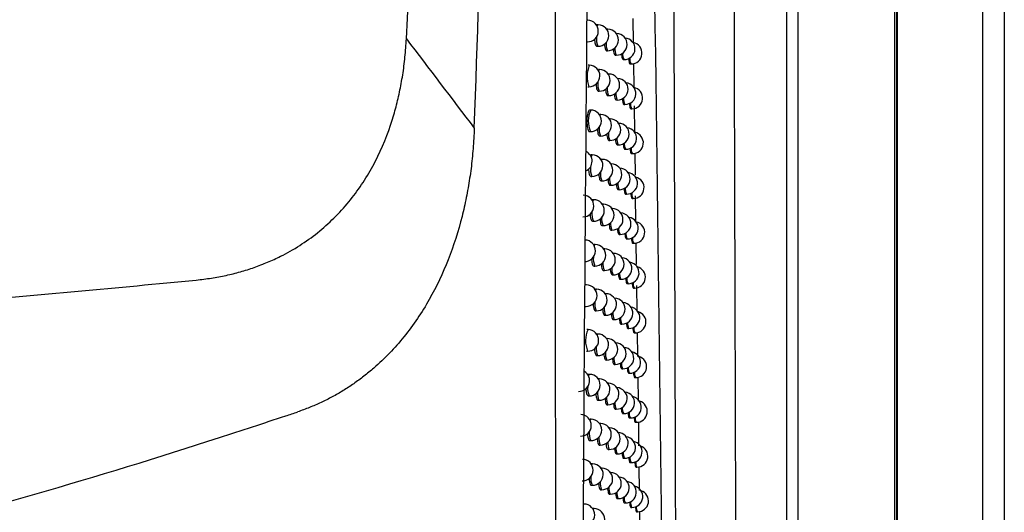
# Model space of a CAD drawing. Header units: millimetres. Extents: x 82 to 1337, y -230 to 1154.
# Tile 121 of 217: x 868 to 913, y 362 to 385. Entities that reach past the tile are written whole.
import ezdxf

# ---------------------------------------------------------------- set-up
doc = ezdxf.new("R2010")
doc.units = ezdxf.units.MM

msp = doc.modelspace()

# ---------------------------------------------------------------- linework, layer by layer
at = {"color": 7, "linetype": 'Continuous', "lineweight": 25}
for p, q in [((908.283, 652.864), (908.283, 361.626)), ((908.327, 361.626), (908.327, 652.908)), ((912.283, 292.864), (912.283, 652.864)), ((913.283, 652.864), (913.283, 292.864)), ((903.187, 350.967), (903.187, 464.762)), ((903.687, 464.762), (903.687, 351.204)), ((908.196, 350.752), (908.196, 464.976)), ((885.513, 384.383), (887.876, 429.45)), ((896.034, 385.321), (896.049, 384.195)), ((894.423, 385.033), (894.372, 385.034)), ((894.87, 384.827), (894.818, 384.828)), ((895.275, 384.622), (895.265, 384.622)), ((894.358, 384.034), (894.406, 384.033)), ((894.804, 383.828), (894.852, 383.827)), ((895.21, 383.623), (895.258, 383.622)), ((895.575, 383.418), (895.623, 383.417)), ((896.062, 383.235), (896.077, 382.111)), ((894.007, 383.155), (893.956, 383.156)), ((894.486, 382.948), (894.434, 382.949)), ((895.9, 383.214), (895.947, 383.213)), ((894.923, 382.742), (894.881, 382.743)), ((895.321, 382.537), (895.318, 382.537)), ((893.942, 382.156), (893.99, 382.155)), ((894.42, 381.949), (894.468, 381.948)), ((894.858, 381.743), (894.906, 381.742)), ((895.256, 381.538), (895.303, 381.537)), ((894.078, 381.07), (894.026, 381.071)), ((895.614, 381.333), (895.661, 381.333)), ((895.932, 381.13), (895.979, 381.129)), ((896.089, 381.262), (896.105, 380.028)), ((894.547, 380.864), (894.495, 380.865)), ((894.976, 380.658), (894.942, 380.659)), ((894.012, 380.071), (894.06, 380.07)), ((894.481, 379.865), (894.529, 379.864)), ((894.911, 379.659), (894.958, 379.658)), ((895.301, 379.454), (895.348, 379.453)), ((895.652, 379.25), (895.699, 379.249)), ((894.147, 378.987), (894.095, 378.988)), ((894.607, 378.78), (894.556, 378.781)), ((895.964, 379.046), (896.011, 379.045)), ((896.118, 379.065), (896.132, 378.06)), ((895.028, 378.575), (895.002, 378.575)), ((894.081, 377.988), (894.129, 377.987)), ((894.541, 377.781), (894.589, 377.781)), ((894.962, 377.576), (895.01, 377.575)), ((895.345, 377.371), (895.393, 377.37)), ((894.215, 376.904), (894.163, 376.905)), ((895.689, 377.167), (895.737, 377.166)), ((895.995, 376.963), (896.042, 376.962)), ((896.145, 377.088), (896.161, 375.864)), ((894.666, 376.698), (894.615, 376.699)), ((895.079, 376.492), (895.061, 376.493)), ((894.149, 375.905), (894.197, 375.904)), ((894.6, 375.699), (894.648, 375.698)), ((895.014, 375.493), (895.061, 375.492)), ((895.389, 375.288), (895.436, 375.288)), ((895.726, 375.084), (895.773, 375.083)), ((894.282, 374.822), (894.23, 374.823)), ((894.724, 374.616), (894.677, 374.617)), ((896.026, 374.881), (896.073, 374.88)), ((896.174, 374.899), (896.188, 373.892)), ((895.13, 374.411), (895.119, 374.411)), ((894.216, 373.823), (894.264, 373.822)), ((894.659, 373.617), (894.707, 373.616)), ((895.064, 373.412), (895.112, 373.411)), ((895.432, 373.207), (895.479, 373.206)), ((893.876, 372.948), (893.824, 372.949)), ((894.347, 372.741), (894.296, 372.742)), ((895.762, 373.003), (895.81, 373.002)), ((896.056, 372.8), (896.103, 372.799)), ((896.201, 372.92), (896.217, 371.703)), ((894.782, 372.535), (894.742, 372.536)), ((895.179, 372.33), (895.177, 372.33)), ((893.81, 371.949), (893.858, 371.948)), ((894.282, 371.742), (894.329, 371.741)), ((894.716, 371.536), (894.764, 371.535)), ((895.113, 371.331), (895.161, 371.33)), ((895.474, 371.126), (895.522, 371.126)), ((895.798, 370.923), (895.846, 370.922)), ((893.949, 370.867), (893.897, 370.868)), ((894.412, 370.661), (894.361, 370.662)), ((894.838, 370.455), (894.807, 370.456)), ((896.086, 370.719), (896.133, 370.718)), ((896.23, 370.736), (896.245, 369.623)), ((893.883, 369.868), (893.931, 369.868)), ((894.346, 369.662), (894.394, 369.661)), ((894.772, 369.456), (894.82, 369.455)), ((895.162, 369.251), (895.21, 369.25)), ((894.021, 368.788), (893.97, 368.789)), ((895.516, 369.047), (895.563, 369.046)), ((895.833, 368.843), (895.881, 368.842)), ((896.115, 368.64), (896.162, 368.639)), ((896.258, 368.656), (896.273, 367.545)), ((894.475, 368.582), (894.424, 368.583)), ((894.893, 368.376), (894.87, 368.377)), ((893.955, 367.789), (894.003, 367.788)), ((894.409, 367.583), (894.457, 367.582)), ((894.828, 367.377), (894.876, 367.376)), ((895.21, 367.172), (895.258, 367.171)), ((895.557, 366.968), (895.605, 366.967)), ((894.092, 366.709), (894.041, 366.71)), ((894.538, 366.503), (894.487, 366.504)), ((895.868, 366.764), (895.916, 366.763)), ((896.145, 366.561), (896.191, 366.56)), ((896.286, 366.578), (896.299, 365.468)), ((894.948, 366.298), (894.933, 366.298)), ((894.026, 365.711), (894.074, 365.71)), ((894.472, 365.504), (894.52, 365.504)), ((894.882, 365.299), (894.93, 365.298)), ((895.257, 365.094), (895.305, 365.093)), ((894.162, 364.632), (894.111, 364.633)), ((895.597, 364.89), (895.645, 364.889)), ((895.903, 364.686), (895.95, 364.686)), ((896.173, 364.483), (896.22, 364.483)), ((896.31, 364.499), (896.324, 363.391)), ((894.599, 364.426), (894.557, 364.427)), ((895.002, 364.221), (894.994, 364.221)), ((894.096, 363.633), (894.144, 363.632)), ((894.533, 363.427), (894.581, 363.426)), ((894.936, 363.222), (894.984, 363.221)), ((895.304, 363.017), (895.352, 363.016)), ((895.637, 362.813), (895.685, 362.812)), ((894.23, 362.555), (894.179, 362.556)), ((895.936, 362.609), (895.984, 362.609)), ((896.202, 362.407), (896.248, 362.406)), ((896.335, 362.421), (896.348, 361.316))]:
    msp.add_line(p, q, dxfattribs=at)
at = {"color": 8, "linetype": 'Continuous', "lineweight": 25, "flags": 128}
for points in [[(894.381, 384.95), (894.394, 384.995), (894.423, 385.033), (894.423, 385.033)], [(894.842, 384.793), (894.87, 384.827), (894.87, 384.827)], [(895.267, 384.619), (895.275, 384.622), (895.275, 384.622)], [(894.446, 382.877), (894.457, 382.91), (894.485, 382.948), (894.486, 382.948)], [(894.899, 382.716), (894.923, 382.742), (894.923, 382.742)], [(895.319, 382.537), (895.321, 382.537), (895.321, 382.537)], [(894.511, 380.804), (894.518, 380.826), (894.547, 380.864), (894.547, 380.864)], [(894.956, 380.639), (894.976, 380.658), (894.976, 380.658)], [(894.1, 378.885), (894.118, 378.949), (894.147, 378.987), (894.147, 378.987)], [(894.574, 378.731), (894.578, 378.742), (894.607, 378.78), (894.607, 378.78)], [(895.011, 378.562), (895.028, 378.575), (895.028, 378.575)], [(894.172, 376.817), (894.186, 376.866), (894.215, 376.904), (894.215, 376.904)], [(894.637, 376.658), (894.637, 376.66), (894.666, 376.698), (894.666, 376.698)], [(895.067, 376.485), (895.079, 376.492), (895.079, 376.492)], [(894.242, 374.748), (894.253, 374.784), (894.281, 374.822), (894.282, 374.822)], [(894.698, 374.585), (894.724, 374.616), (894.724, 374.616)], [(895.122, 374.408), (895.129, 374.411), (895.13, 374.411)], [(894.31, 372.678), (894.318, 372.703), (894.347, 372.741), (894.347, 372.741)], [(894.759, 372.512), (894.781, 372.535), (894.782, 372.535)], [(895.177, 372.33), (895.179, 372.33), (895.179, 372.33)], [(894.378, 370.609), (894.383, 370.623), (894.412, 370.661), (894.412, 370.661)], [(894.819, 370.439), (894.838, 370.455), (894.838, 370.455)], [(893.978, 368.7), (893.992, 368.75), (894.021, 368.788), (894.021, 368.788)], [(894.445, 368.539), (894.446, 368.544), (894.475, 368.582), (894.475, 368.582)], [(894.878, 368.366), (894.893, 368.376), (894.893, 368.376)], [(894.052, 366.634), (894.063, 366.671), (894.092, 366.709), (894.092, 366.709)], [(894.51, 366.47), (894.538, 366.503), (894.538, 366.503)], [(894.937, 366.293), (894.948, 366.298), (894.948, 366.298)], [(894.125, 364.568), (894.133, 364.594), (894.162, 364.632), (894.162, 364.632)], [(894.575, 364.4), (894.599, 364.426), (894.599, 364.426)], [(894.995, 364.219), (895.001, 364.221), (895.002, 364.221)], [(894.196, 362.502), (894.201, 362.517), (894.23, 362.555), (894.23, 362.555)]]:
    msp.add_lwpolyline(points, dxfattribs=at)
at = {"color": 7, "linetype": 'Continuous', "lineweight": 25}
for centre, start, end in [((893.927, 384.74), 268.9784, 88.9784), ((894.414, 384.533), 268.9784, 88.9784), ((894.861, 384.327), 268.9784, 88.9784), ((895.266, 384.122), 268.9784, 88.9784), ((895.631, 383.917), 268.9784, 85.4605), ((895.956, 383.713), 268.9784, 80.404), ((893.999, 382.655), 268.9784, 88.9784), ((894.477, 382.448), 268.9784, 88.9784), ((894.915, 382.242), 268.9784, 88.9784), ((895.312, 382.037), 268.9784, 88.9784), ((895.67, 381.833), 268.9784, 84.5886), ((895.988, 381.629), 268.9784, 79.5478), ((894.069, 380.57), 268.9784, 88.9784), ((894.538, 380.364), 268.9784, 88.9784), ((894.967, 380.158), 268.9784, 88.9784), ((895.357, 379.953), 268.9784, 88.9784), ((895.708, 379.749), 268.9784, 83.7222), ((896.02, 379.545), 268.9784, 78.6958), ((893.639, 378.694), 295.0256, 63.7899), ((894.138, 378.487), 268.9784, 88.9784), ((894.598, 378.28), 268.9784, 88.9784), ((895.019, 378.075), 268.9784, 88.9784), ((895.402, 377.87), 268.9784, 87.5234), ((895.745, 377.666), 268.9784, 82.8609), ((896.051, 377.462), 268.9784, 77.8478), ((893.716, 376.611), 268.9784, 88.9784), ((894.206, 376.404), 268.9784, 88.9784), ((894.657, 376.198), 268.9784, 88.9784), ((895.07, 375.992), 268.9784, 88.9784), ((895.445, 375.788), 268.9784, 86.6497), ((895.782, 375.583), 268.9784, 82.0047), ((896.082, 375.38), 268.9784, 77.0036), ((893.792, 374.529), 268.9784, 88.9784), ((894.273, 374.322), 268.9784, 88.9784), ((894.716, 374.116), 268.9784, 88.9784), ((895.121, 373.911), 268.9784, 88.9784), ((895.488, 373.706), 268.9784, 85.7822), ((895.819, 373.502), 268.9784, 81.1533), ((896.112, 373.299), 268.9784, 76.1631), ((893.867, 372.448), 268.9784, 88.9784), ((894.338, 372.241), 268.9784, 88.9784), ((894.773, 372.035), 268.9784, 88.9784), ((895.17, 371.83), 268.9784, 88.9784), ((895.531, 371.626), 268.9784, 84.9207), ((895.855, 371.422), 268.9784, 80.3064), ((896.142, 371.218), 268.9784, 75.3262), ((893.94, 370.367), 268.9784, 88.9784), ((894.403, 370.161), 268.9784, 88.9784), ((894.829, 369.955), 268.9784, 88.9784), ((895.219, 369.75), 268.9784, 88.9784), ((895.572, 369.546), 268.9784, 84.0647), ((895.89, 369.342), 268.9784, 79.4638), ((896.171, 369.139), 268.9784, 74.4928), ((893.522, 368.495), 268.9784, 58.7625), ((894.012, 368.288), 268.9784, 88.9784), ((894.466, 368.082), 268.9784, 88.9784), ((894.884, 367.876), 268.9784, 88.9784), ((895.267, 367.671), 268.9784, 87.5111), ((895.613, 367.467), 268.9784, 83.214), ((895.925, 367.263), 268.9784, 78.6255), ((896.2, 367.06), 268.9784, 73.6628), ((893.602, 366.416), 268.9784, 88.9784), ((894.083, 366.21), 268.9784, 88.9784), ((894.529, 366.003), 268.9784, 88.9784), ((894.939, 365.798), 268.9784, 88.9784), ((895.314, 365.593), 268.9784, 86.6497), ((895.654, 365.389), 268.9784, 82.3685), ((895.959, 365.185), 268.9784, 77.7912), ((896.229, 364.982), 268.9784, 72.8361), ((893.681, 364.339), 268.9784, 88.9784), ((894.153, 364.132), 268.9784, 88.9784), ((894.59, 363.926), 268.9784, 88.9784), ((894.993, 363.721), 268.9784, 88.9784), ((895.36, 363.516), 268.9784, 85.7944), ((895.694, 363.312), 268.9784, 81.5278), ((895.993, 363.109), 268.9784, 76.9608), ((896.257, 362.906), 268.9784, 72.0128), ((893.758, 362.262), 268.9784, 88.9784), ((894.222, 362.055), 268.9784, 88.9784)]:
    msp.add_arc(centre, 0.5, start, end, dxfattribs=at)
at = {"color": 8, "linetype": 'Continuous', "lineweight": 25}
for centre, radius, start, end in [((895.152, 384.365), 0.817, 173.4371, 203.9719), ((895.534, 384.137), 0.749, 175.1723, 204.4381), ((895.888, 383.914), 0.695, 176.6743, 204.8902), ((896.036, 383.659), 0.479, 173.0162, 210.3312), ((896.333, 383.442), 0.449, 174.2765, 210.7061), ((895.3, 382.632), 1.394, 157.9604, 199.9964), ((895.199, 382.275), 0.8, 173.8561, 204.0789), ((895.576, 382.048), 0.737, 175.5032, 204.5339), ((895.924, 381.826), 0.685, 176.9457, 204.9766), ((896.069, 381.572), 0.473, 173.2498, 210.399), ((895.185, 380.551), 1.223, 154.857, 203.0999), ((896.361, 381.356), 0.444, 174.4682, 210.7651), ((895.245, 380.186), 0.785, 174.25, 204.1827), ((895.618, 379.96), 0.725, 175.8192, 204.6274), ((895.961, 379.74), 0.676, 177.2066, 205.0609), ((896.102, 379.486), 0.468, 173.475, 210.465), ((896.389, 379.27), 0.44, 174.6531, 210.8225), ((894.898, 378.327), 0.841, 172.8687, 203.8326), ((895.291, 378.097), 0.77, 174.6221, 204.2837), ((895.659, 377.874), 0.714, 176.1215, 204.7187), ((895.997, 377.654), 0.668, 177.4576, 205.1433), ((896.135, 377.401), 0.462, 173.6922, 210.5295), ((896.416, 377.186), 0.436, 174.8313, 210.8783), ((894.948, 376.238), 0.822, 173.3209, 203.9429), ((895.338, 376.01), 0.757, 174.9751, 204.3821), ((895.7, 375.788), 0.704, 176.4113, 204.8079), ((895.858, 375.533), 0.487, 172.6861, 210.2368), ((896.167, 375.316), 0.457, 173.9017, 210.5922), ((896.443, 375.102), 0.432, 175.0032, 210.9325), ((894.999, 374.15), 0.805, 173.7425, 204.0495), ((895.384, 373.925), 0.744, 175.311, 204.478), ((895.741, 373.703), 0.694, 176.6895, 204.895), ((895.895, 373.449), 0.481, 172.9283, 210.3059), ((896.199, 373.233), 0.453, 174.1038, 210.6533), ((896.47, 373.019), 0.428, 175.1688, 210.9851), ((895.05, 372.064), 0.789, 174.1383, 204.1529), ((895.43, 371.84), 0.732, 175.6315, 204.5716), ((895.782, 371.619), 0.685, 176.9567, 204.9801), ((895.932, 371.366), 0.475, 173.1617, 210.3733), ((896.231, 371.151), 0.448, 174.2987, 210.7129), ((896.497, 370.937), 0.425, 175.3285, 211.0362), ((895.057, 370.348), 1.223, 154.857, 203.0999), ((895.1, 369.979), 0.775, 174.5119, 204.2535), ((895.475, 369.756), 0.721, 175.938, 204.6631), ((895.822, 369.537), 0.676, 177.2137, 205.0633), ((895.969, 369.284), 0.47, 173.3868, 210.4391), ((896.262, 369.069), 0.444, 174.4867, 210.7708), ((896.523, 368.857), 0.422, 175.4824, 211.0858), ((894.755, 368.122), 0.823, 173.3017, 203.9381), ((895.151, 367.896), 0.761, 174.8661, 204.3514), ((895.521, 367.674), 0.71, 176.2316, 204.7524), ((895.862, 367.455), 0.668, 177.461, 205.1444), ((896.005, 367.203), 0.465, 173.604, 210.5032), ((896.293, 366.989), 0.44, 174.6681, 210.8271), ((896.55, 366.777), 0.418, 175.6306, 211.1339), ((894.81, 366.038), 0.806, 173.7197, 204.0436), ((895.201, 365.813), 0.748, 175.2031, 204.4469), ((895.566, 365.592), 0.7, 176.5133, 204.8397), ((895.726, 365.339), 0.487, 172.6861, 210.2368), ((896.041, 365.123), 0.459, 173.8135, 210.5657), ((896.324, 364.909), 0.436, 174.843, 210.8819), ((896.576, 364.698), 0.415, 175.7734, 211.1805), ((894.865, 363.955), 0.79, 174.1123, 204.146), ((895.251, 363.732), 0.736, 175.5245, 204.5401), ((895.61, 363.512), 0.691, 176.7838, 204.9249), ((895.767, 363.259), 0.481, 172.9249, 210.305), ((896.076, 363.044), 0.455, 174.0156, 210.6266), ((896.354, 362.831), 0.432, 175.0117, 210.9352), ((896.601, 362.62), 0.412, 175.9109, 211.2256)]:
    msp.add_arc(centre, radius, start, end, dxfattribs=at)
at = {"color": 7, "linetype": 'Continuous', "lineweight": 25}
for points, knots in [([(900.558, 462.961), (900.56, 461.804), (900.564, 459.492), (900.57, 456.024), (900.576, 452.558), (900.582, 449.093), (900.589, 445.628), (900.595, 442.165), (900.602, 438.703), (900.609, 435.242), (900.616, 431.783), (900.624, 428.324), (900.631, 424.866), (900.639, 421.41), (900.647, 417.954), (900.655, 414.5), (900.663, 411.047), (900.674, 406.442), (900.689, 400.688), (900.707, 393.788), (900.725, 386.895), (900.745, 380.009), (900.765, 373.129), (900.786, 366.257), (900.807, 359.391), (900.822, 354.82), (900.83, 352.535)], [0, 0, 0, 0, 0.031233, 0.062465, 0.093696, 0.124926, 0.156156, 0.187386, 0.218616, 0.249847, 0.281078, 0.31231, 0.343544, 0.374779, 0.406016, 0.437255, 0.468497, 0.499741, 0.56229, 0.624831, 0.687364, 0.749893, 0.812419, 0.874944, 0.93747, 1, 1, 1, 1]), ([(894.381, 426.305), (894.128, 409.923), (893.948, 393.528), (893.696, 360.748), (893.623, 344.366), (893.586, 327.993)], [0, 0, 0, 0, 0.5, 0.5, 1, 1, 1, 1]), ([(894.372, 385.028), (894.367, 385.03), (894.356, 385.036), (894.345, 385.018), (894.338, 385.008)], [0, 0, 0, 0, 0.40601, 1, 1, 1, 1]), ([(875.752, 373.173), (875.871, 373.185), (876.106, 373.21), (876.456, 373.26), (876.8, 373.318), (877.14, 373.387), (877.474, 373.464), (877.803, 373.551), (878.127, 373.648), (878.446, 373.754), (878.76, 373.87), (879.069, 373.995), (879.372, 374.129), (880.183, 374.52), (881.433, 375.315), (882.88, 376.752), (884.02, 378.457), (884.661, 379.957), (885.015, 381.127), (885.203, 381.906), (885.349, 382.709), (885.457, 383.537), (885.494, 384.098), (885.513, 384.383)], [0, 0, 0, 0, 0.021836, 0.043434, 0.064812, 0.085987, 0.106979, 0.127807, 0.14849, 0.169048, 0.189503, 0.209874, 0.230183, 0.25045, 0.375145, 0.499962, 0.62217, 0.749685, 0.797782, 0.84671, 0.896625, 0.947675, 1, 1, 1, 1]), ([(894.252, 384.369), (894.254, 384.333), (894.261, 384.245), (894.285, 384.136), (894.319, 384.05), (894.345, 384.04), (894.358, 384.035)], [0, 0, 0, 0, 0.182269, 0.456527, 0.731915, 1, 1, 1, 1]), ([(894.709, 384.141), (894.711, 384.113), (894.717, 384.032), (894.738, 383.929), (894.769, 383.844), (894.792, 383.834), (894.804, 383.829)], [0, 0, 0, 0, 0.1512948, 0.4367534, 0.7229368, 1, 1, 1, 1]), ([(895.126, 383.915), (895.127, 383.894), (895.132, 383.821), (895.15, 383.724), (895.178, 383.638), (895.199, 383.629), (895.21, 383.624)], [0, 0, 0, 0, 0.1174355, 0.4149161, 0.7127961, 1, 1, 1, 1]), ([(895.501, 383.689), (895.502, 383.675), (895.506, 383.609), (895.522, 383.519), (895.546, 383.434), (895.566, 383.424), (895.575, 383.419)], [0, 0, 0, 0, 0.080299, 0.39073, 0.701324, 1, 1, 1, 1]), ([(895.836, 383.463), (895.836, 383.457), (895.839, 383.399), (895.853, 383.315), (895.875, 383.23), (895.892, 383.22), (895.9, 383.215)], [0, 0, 0, 0, 0.039419, 0.363859, 0.688321, 1, 1, 1, 1]), ([(894.316, 382.279), (894.319, 382.245), (894.325, 382.159), (894.349, 382.05), (894.382, 381.965), (894.407, 381.955), (894.42, 381.95)], [0, 0, 0, 0, 0.175439, 0.452176, 0.729946, 1, 1, 1, 1]), ([(894.765, 382.052), (894.767, 382.025), (894.772, 381.946), (894.793, 381.844), (894.823, 381.759), (894.846, 381.749), (894.858, 381.744)], [0, 0, 0, 0, 0.14436, 0.432291, 0.720874, 1, 1, 1, 1]), ([(895.174, 381.826), (895.175, 381.806), (895.179, 381.734), (895.197, 381.639), (895.224, 381.554), (895.245, 381.544), (895.256, 381.539)], [0, 0, 0, 0, 0.110414, 0.410356, 0.710645, 1, 1, 1, 1]), ([(895.542, 381.6), (895.542, 381.588), (895.546, 381.523), (895.561, 381.434), (895.585, 381.349), (895.604, 381.339), (895.614, 381.334)], [0, 0, 0, 0, 0.073216, 0.386089, 0.699093, 1, 1, 1, 1]), ([(894.026, 381.065), (894.021, 381.067), (894.003, 381.074), (893.97, 381.028), (893.934, 380.931), (893.907, 380.79), (893.893, 380.625), (893.894, 380.455), (893.909, 380.298), (893.936, 380.172), (893.972, 380.088), (893.999, 380.077), (894.012, 380.072)], [0, 0, 0, 0, 0.036715, 0.144902, 0.25298, 0.36062, 0.467684, 0.574309, 0.680848, 0.787693, 0.895086, 1, 1, 1, 1]), ([(895.87, 381.375), (895.87, 381.37), (895.873, 381.313), (895.886, 381.231), (895.907, 381.145), (895.924, 381.135), (895.932, 381.131)], [0, 0, 0, 0, 0.032308, 0.35916, 0.686022, 1, 1, 1, 1]), ([(888.665, 380.228), (888.659, 380.069), (888.645, 379.753), (888.612, 379.282), (888.57, 378.816), (888.517, 378.355), (888.453, 377.9), (888.38, 377.449), (888.296, 377.003), (888.202, 376.562), (887.968, 375.584), (887.504, 374.116), (886.61, 372.227), (885.461, 370.516), (884.368, 369.377), (883.544, 368.699), (883.069, 368.349), (882.578, 368.029), (882.072, 367.738), (881.551, 367.476), (881.015, 367.241), (880.647, 367.11), (880.463, 367.045)], [0, 0, 0, 0, 0.028645, 0.05702, 0.085139, 0.113018, 0.140672, 0.168118, 0.195372, 0.222452, 0.249374, 0.376927, 0.499408, 0.626288, 0.749104, 0.78533, 0.821246, 0.85696, 0.892582, 0.928222, 0.963992, 1, 1, 1, 1]), ([(894.38, 380.19), (894.382, 380.158), (894.388, 380.073), (894.411, 379.966), (894.444, 379.881), (894.469, 379.871), (894.481, 379.866)], [0, 0, 0, 0, 0.168602, 0.44781, 0.727962, 1, 1, 1, 1]), ([(894.82, 379.963), (894.822, 379.938), (894.827, 379.861), (894.847, 379.76), (894.876, 379.675), (894.899, 379.665), (894.911, 379.66)], [0, 0, 0, 0, 0.137423, 0.427819, 0.718797, 1, 1, 1, 1]), ([(895.221, 379.738), (895.222, 379.72), (895.226, 379.649), (895.243, 379.555), (895.27, 379.47), (895.291, 379.46), (895.301, 379.455)], [0, 0, 0, 0, 0.103397, 0.40579, 0.708483, 1, 1, 1, 1]), ([(895.581, 379.513), (895.582, 379.502), (895.585, 379.438), (895.6, 379.35), (895.624, 379.265), (895.643, 379.255), (895.652, 379.251)], [0, 0, 0, 0, 0.066143, 0.381447, 0.696855, 1, 1, 1, 1]), ([(895.903, 379.288), (895.903, 379.284), (895.906, 379.228), (895.919, 379.147), (895.939, 379.061), (895.956, 379.052), (895.964, 379.047)], [0, 0, 0, 0, 0.025379, 0.354575, 0.683773, 1, 1, 1, 1]), ([(894.095, 378.981), (894.09, 378.983), (894.077, 378.99), (894.064, 378.968), (894.055, 378.954)], [0, 0, 0, 0, 0.3447908, 1, 1, 1, 1]), ([(893.972, 378.328), (893.975, 378.291), (893.981, 378.201), (894.006, 378.089), (894.041, 378.004), (894.068, 377.994), (894.081, 377.989)], [0, 0, 0, 0, 0.190523, 0.461733, 0.734209, 1, 1, 1, 1]), ([(894.443, 378.102), (894.445, 378.071), (894.451, 377.988), (894.473, 377.883), (894.505, 377.797), (894.529, 377.787), (894.541, 377.782)], [0, 0, 0, 0, 0.161759, 0.443433, 0.725962, 1, 1, 1, 1]), ([(894.874, 377.876), (894.876, 377.852), (894.881, 377.776), (894.9, 377.677), (894.929, 377.592), (894.951, 377.582), (894.962, 377.577)], [0, 0, 0, 0, 0.130487, 0.423339, 0.716709, 1, 1, 1, 1]), ([(895.267, 377.65), (895.268, 377.634), (895.272, 377.565), (895.289, 377.472), (895.315, 377.386), (895.335, 377.377), (895.345, 377.372)], [0, 0, 0, 0, 0.0963853, 0.4012212, 0.7063123, 1, 1, 1, 1]), ([(895.621, 377.426), (895.621, 377.416), (895.624, 377.354), (895.639, 377.267), (895.662, 377.182), (895.68, 377.172), (895.689, 377.168)], [0, 0, 0, 0, 0.059083, 0.376807, 0.694611, 1, 1, 1, 1]), ([(894.163, 376.898), (894.159, 376.901), (894.147, 376.907), (894.135, 376.888), (894.129, 376.877)], [0, 0, 0, 0, 0.391117, 1, 1, 1, 1]), ([(895.935, 377.204), (895.936, 377.201), (895.938, 377.145), (895.951, 377.064), (895.971, 376.978), (895.987, 376.969), (895.995, 376.964)], [0, 0, 0, 0, 0.023113, 0.353073, 0.683029, 1, 1, 1, 1]), ([(894.042, 376.241), (894.045, 376.205), (894.051, 376.116), (894.076, 376.006), (894.11, 375.921), (894.136, 375.911), (894.149, 375.906)], [0, 0, 0, 0, 0.183781, 0.457452, 0.732286, 1, 1, 1, 1]), ([(894.504, 376.014), (894.506, 375.986), (894.512, 375.904), (894.533, 375.8), (894.564, 375.715), (894.589, 375.705), (894.601, 375.7)], [0, 0, 0, 0, 0.154914, 0.439043, 0.723948, 1, 1, 1, 1]), ([(894.927, 375.789), (894.929, 375.767), (894.934, 375.692), (894.952, 375.594), (894.981, 375.509), (895.003, 375.499), (895.014, 375.494)], [0, 0, 0, 0, 0.123551, 0.418852, 0.714609, 1, 1, 1, 1]), ([(895.312, 375.564), (895.313, 375.549), (895.317, 375.481), (895.334, 375.389), (895.359, 375.304), (895.379, 375.294), (895.389, 375.29)], [0, 0, 0, 0, 0.089381, 0.396649, 0.704133, 1, 1, 1, 1]), ([(895.659, 375.34), (895.66, 375.332), (895.663, 375.271), (895.677, 375.185), (895.699, 375.1), (895.717, 375.09), (895.726, 375.085)], [0, 0, 0, 0, 0.052035, 0.37217, 0.692362, 1, 1, 1, 1]), ([(895.967, 375.121), (895.968, 375.118), (895.97, 375.063), (895.982, 374.982), (896.002, 374.896), (896.018, 374.887), (896.026, 374.882)], [0, 0, 0, 0, 0.020876, 0.351585, 0.682287, 1, 1, 1, 1]), ([(894.112, 374.154), (894.114, 374.12), (894.12, 374.033), (894.144, 373.924), (894.177, 373.839), (894.203, 373.829), (894.216, 373.824)], [0, 0, 0, 0, 0.177033, 0.453156, 0.730346, 1, 1, 1, 1]), ([(894.565, 373.928), (894.566, 373.901), (894.572, 373.821), (894.593, 373.718), (894.623, 373.633), (894.647, 373.623), (894.659, 373.618)], [0, 0, 0, 0, 0.148065, 0.434644, 0.721921, 1, 1, 1, 1]), ([(894.98, 373.703), (894.981, 373.683), (894.986, 373.609), (895.004, 373.513), (895.032, 373.427), (895.053, 373.418), (895.064, 373.413)], [0, 0, 0, 0, 0.116619, 0.414358, 0.712499, 1, 1, 1, 1]), ([(710.814, 373.173), (711.76, 373.081), (713.651, 372.897), (716.489, 372.633), (719.327, 372.378), (722.166, 372.133), (725.005, 371.898), (727.844, 371.672), (730.684, 371.456), (733.525, 371.249), (736.366, 371.053), (739.207, 370.865), (742.049, 370.687), (744.891, 370.519), (747.734, 370.361), (750.577, 370.212), (753.421, 370.073), (756.265, 369.943), (759.11, 369.823), (761.955, 369.712), (764.801, 369.611), (767.647, 369.52), (770.494, 369.438), (773.341, 369.366), (776.188, 369.304), (779.036, 369.251), (781.885, 369.208), (784.734, 369.174), (787.583, 369.15), (790.433, 369.136), (794.17, 369.129), (798.793, 369.145), (804.302, 369.198), (809.809, 369.288), (815.314, 369.414), (820.817, 369.575), (826.319, 369.773), (831.818, 370.006), (837.316, 370.276), (842.813, 370.581), (848.307, 370.922), (853.8, 371.299), (859.291, 371.712), (864.78, 372.162), (870.268, 372.644), (873.924, 372.996), (875.752, 373.173)], [0, 0, 0, 0, 0.017254, 0.034505, 0.051753, 0.069, 0.086244, 0.103486, 0.120727, 0.137966, 0.155204, 0.172441, 0.189677, 0.206913, 0.224148, 0.241382, 0.258617, 0.275851, 0.293086, 0.310322, 0.327558, 0.344795, 0.362033, 0.379272, 0.396513, 0.413756, 0.431, 0.448246, 0.465495, 0.482746, 0.5, 0.533355, 0.5667, 0.600038, 0.633369, 0.666696, 0.700019, 0.733339, 0.766659, 0.79998, 0.833303, 0.86663, 0.899961, 0.933299, 0.966645, 1, 1, 1, 1]), ([(895.357, 373.479), (895.358, 373.465), (895.362, 373.399), (895.378, 373.308), (895.403, 373.223), (895.422, 373.213), (895.432, 373.208)], [0, 0, 0, 0, 0.082384, 0.392076, 0.701946, 1, 1, 1, 1]), ([(895.697, 373.255), (895.697, 373.248), (895.7, 373.189), (895.714, 373.104), (895.736, 373.018), (895.754, 373.009), (895.762, 373.004)], [0, 0, 0, 0, 0.045002, 0.367535, 0.690108, 1, 1, 1, 1]), ([(895.999, 373.039), (895.999, 373.036), (896.002, 372.981), (896.014, 372.901), (896.033, 372.815), (896.048, 372.805), (896.056, 372.801)], [0, 0, 0, 0, 0.018666, 0.35011, 0.681545, 1, 1, 1, 1]), ([(894.18, 372.068), (894.182, 372.036), (894.188, 371.95), (894.211, 371.843), (894.244, 371.758), (894.269, 371.748), (894.282, 371.743)], [0, 0, 0, 0, 0.170278, 0.448848, 0.728391, 1, 1, 1, 1]), ([(894.624, 371.843), (894.626, 371.817), (894.631, 371.739), (894.651, 371.637), (894.681, 371.552), (894.704, 371.542), (894.716, 371.537)], [0, 0, 0, 0, 0.141216, 0.430235, 0.719881, 1, 1, 1, 1]), ([(895.031, 371.618), (895.032, 371.599), (895.037, 371.527), (895.055, 371.432), (895.082, 371.347), (895.103, 371.337), (895.113, 371.332)], [0, 0, 0, 0, 0.10969, 0.40986, 0.710378, 1, 1, 1, 1]), ([(895.401, 371.394), (895.402, 371.382), (895.406, 371.317), (895.421, 371.227), (895.446, 371.142), (895.465, 371.132), (895.474, 371.127)], [0, 0, 0, 0, 0.075398, 0.387502, 0.699752, 1, 1, 1, 1]), ([(895.734, 371.171), (895.735, 371.165), (895.738, 371.107), (895.751, 371.024), (895.773, 370.938), (895.79, 370.928), (895.798, 370.924)], [0, 0, 0, 0, 0.037984, 0.362905, 0.68785, 1, 1, 1, 1]), ([(896.03, 370.957), (896.03, 370.955), (896.033, 370.9), (896.045, 370.82), (896.063, 370.734), (896.079, 370.725), (896.086, 370.72)], [0, 0, 0, 0, 0.016484, 0.348648, 0.680805, 1, 1, 1, 1]), ([(894.247, 369.983), (894.249, 369.953), (894.254, 369.869), (894.277, 369.763), (894.309, 369.678), (894.334, 369.668), (894.346, 369.663)], [0, 0, 0, 0, 0.163519, 0.444527, 0.726422, 1, 1, 1, 1]), ([(894.683, 369.759), (894.684, 369.734), (894.689, 369.657), (894.709, 369.557), (894.738, 369.472), (894.761, 369.462), (894.772, 369.457)], [0, 0, 0, 0, 0.134367, 0.425818, 0.717829, 1, 1, 1, 1]), ([(895.082, 369.535), (895.083, 369.517), (895.087, 369.446), (895.104, 369.352), (895.131, 369.267), (895.152, 369.257), (895.162, 369.252)], [0, 0, 0, 0, 0.102767, 0.405357, 0.708248, 1, 1, 1, 1]), ([(895.445, 369.311), (895.445, 369.3), (895.449, 369.236), (895.464, 369.148), (895.488, 369.062), (895.507, 369.053), (895.516, 369.048)], [0, 0, 0, 0, 0.068422, 0.382928, 0.697552, 1, 1, 1, 1]), ([(895.771, 369.088), (895.771, 369.083), (895.774, 369.026), (895.787, 368.944), (895.809, 368.858), (895.825, 368.849), (895.834, 368.844)], [0, 0, 0, 0, 0.030984, 0.35828, 0.68559, 1, 1, 1, 1]), ([(893.97, 368.782), (893.965, 368.785), (893.953, 368.791), (893.942, 368.772), (893.935, 368.761)], [0, 0, 0, 0, 0.38868, 1, 1, 1, 1]), ([(896.061, 368.877), (896.061, 368.875), (896.064, 368.821), (896.075, 368.741), (896.093, 368.655), (896.108, 368.645), (896.115, 368.641)], [0, 0, 0, 0, 0.01433, 0.3472, 0.680068, 1, 1, 1, 1]), ([(893.848, 368.125), (893.851, 368.089), (893.857, 368), (893.882, 367.89), (893.916, 367.805), (893.942, 367.795), (893.956, 367.79)], [0, 0, 0, 0, 0.183818, 0.457443, 0.732242, 1, 1, 1, 1]), ([(894.312, 367.9), (894.314, 367.87), (894.32, 367.788), (894.342, 367.684), (894.373, 367.599), (894.397, 367.589), (894.409, 367.584)], [0, 0, 0, 0, 0.156757, 0.440196, 0.724439, 1, 1, 1, 1]), ([(894.74, 367.675), (894.741, 367.652), (894.746, 367.577), (894.765, 367.478), (894.794, 367.393), (894.817, 367.383), (894.828, 367.378)], [0, 0, 0, 0, 0.127519, 0.421393, 0.715765, 1, 1, 1, 1]), ([(895.132, 367.452), (895.133, 367.435), (895.137, 367.366), (895.154, 367.273), (895.18, 367.188), (895.2, 367.178), (895.21, 367.173)], [0, 0, 0, 0, 0.095851, 0.400851, 0.70611, 1, 1, 1, 1]), ([(895.487, 367.228), (895.488, 367.218), (895.491, 367.156), (895.506, 367.069), (895.529, 366.983), (895.548, 366.974), (895.557, 366.969)], [0, 0, 0, 0, 0.061458, 0.378356, 0.695346, 1, 1, 1, 1]), ([(706.104, 367.045), (706.104, 367.045), (706.285, 366.982), (707.503, 366.583), (713.381, 364.636), (721.325, 362.301), (746.468, 355.969), (769.648, 352.872), (793.277, 352.577), (800.026, 352.661), (819.06, 353.376), (838.943, 356.005), (862.251, 361.442), (872.22, 364.314), (879.067, 366.585), (880.278, 366.981), (880.463, 367.045)], [0.0831025, 0.0831025, 0.0831025, 0.0831025, 0.0831028, 0.085856, 0.101481, 0.1717935, 0.2030435, 0.4686685, 0.4999594, 0.5311685, 0.5624185, 0.7655435, 0.8124185, 0.898356, 0.913981, 0.916816, 0.916816, 0.916816, 0.916816]), ([(895.807, 367.006), (895.808, 367.002), (895.81, 366.947), (895.823, 366.865), (895.844, 366.779), (895.86, 366.77), (895.868, 366.765)], [0, 0, 0, 0, 0.024991, 0.354318, 0.683648, 1, 1, 1, 1]), ([(896.091, 366.797), (896.091, 366.795), (896.094, 366.742), (896.105, 366.662), (896.123, 366.576), (896.137, 366.567), (896.145, 366.562)], [0, 0, 0, 0, 0.012203, 0.345766, 0.679332, 1, 1, 1, 1]), ([(893.922, 366.041), (893.924, 366.007), (893.93, 365.92), (893.954, 365.812), (893.988, 365.727), (894.014, 365.716), (894.026, 365.711)], [0, 0, 0, 0, 0.177148, 0.453199, 0.730327, 1, 1, 1, 1]), ([(894.377, 365.817), (894.379, 365.789), (894.384, 365.709), (894.405, 365.605), (894.436, 365.52), (894.46, 365.51), (894.472, 365.505)], [0, 0, 0, 0, 0.149993, 0.435854, 0.722443, 1, 1, 1, 1]), ([(894.882, 365.305), (894.878, 365.304), (894.863, 365.297), (894.838, 365.343), (894.813, 365.441), (894.798, 365.533), (894.795, 365.59), (894.795, 365.592)], [0, 0, 0, 0, 0.098272, 0.394732, 0.691219, 0.987453, 1, 1, 1, 1]), ([(895.181, 365.37), (895.182, 365.354), (895.185, 365.287), (895.202, 365.195), (895.227, 365.11), (895.247, 365.1), (895.257, 365.095)], [0, 0, 0, 0, 0.088942, 0.396344, 0.703963, 1, 1, 1, 1]), ([(895.53, 365.147), (895.53, 365.138), (895.533, 365.077), (895.548, 364.991), (895.57, 364.905), (895.588, 364.896), (895.597, 364.891)], [0, 0, 0, 0, 0.054508, 0.373787, 0.693135, 1, 1, 1, 1]), ([(895.843, 364.927), (895.843, 364.924), (895.846, 364.868), (895.858, 364.788), (895.879, 364.702), (895.895, 364.692), (895.903, 364.687)], [0, 0, 0, 0, 0.022767, 0.352845, 0.68292, 1, 1, 1, 1]), ([(896.121, 364.718), (896.121, 364.717), (896.124, 364.664), (896.134, 364.585), (896.152, 364.499), (896.166, 364.489), (896.173, 364.484)], [0, 0, 0, 0, 0.010103, 0.344345, 0.678599, 1, 1, 1, 1]), ([(893.994, 363.959), (893.996, 363.927), (894.002, 363.841), (894.025, 363.734), (894.058, 363.649), (894.084, 363.639), (894.096, 363.634)], [0, 0, 0, 0, 0.170472, 0.448942, 0.728398, 1, 1, 1, 1]), ([(894.441, 363.735), (894.442, 363.709), (894.447, 363.63), (894.468, 363.528), (894.498, 363.443), (894.522, 363.433), (894.533, 363.428)], [0, 0, 0, 0, 0.143228, 0.431504, 0.720434, 1, 1, 1, 1]), ([(894.852, 363.512), (894.853, 363.492), (894.858, 363.419), (894.876, 363.323), (894.904, 363.237), (894.925, 363.228), (894.936, 363.223)], [0, 0, 0, 0, 0.113833, 0.412527, 0.711607, 1, 1, 1, 1]), ([(895.229, 363.289), (895.23, 363.275), (895.233, 363.209), (895.249, 363.118), (895.274, 363.032), (895.294, 363.023), (895.304, 363.018)], [0, 0, 0, 0, 0.082042, 0.391835, 0.70181, 1, 1, 1, 1]), ([(895.571, 363.066), (895.571, 363.059), (895.574, 362.999), (895.588, 362.914), (895.611, 362.828), (895.628, 362.819), (895.637, 362.814)], [0, 0, 0, 0, 0.047573, 0.369221, 0.69092, 1, 1, 1, 1]), ([(895.878, 362.849), (895.878, 362.846), (895.881, 362.791), (895.893, 362.711), (895.913, 362.625), (895.929, 362.615), (895.936, 362.61)], [0, 0, 0, 0, 0.02057, 0.351385, 0.682193, 1, 1, 1, 1]), ([(896.151, 362.641), (896.151, 362.639), (896.153, 362.587), (896.164, 362.508), (896.181, 362.422), (896.195, 362.412), (896.202, 362.408)], [0, 0, 0, 0, 0.008031, 0.342939, 0.677869, 1, 1, 1, 1])]:
    msp.add_open_spline(points, degree=3, knots=knots, dxfattribs=at)
for points in [[(898.061, 350.629), (897.969, 377.459), (897.893, 404.459), (897.83, 431.574)], [(897.503, 350.214), (897.209, 376.574), (896.851, 403.123), (896.354, 429.857)], [(892.477, 328.18), (892.446, 361.769), (892.425, 395.38), (892.412, 428.999)], [(888.665, 380.228), (889.249, 396.419), (889.727, 412.614), (890.099, 428.812)], [(885.513, 384.383), (886.563, 382.997), (887.614, 381.612), (888.665, 380.228)]]:
    msp.add_open_spline(points, degree=3, dxfattribs=at)

doc.saveas('drawing.dxf')
